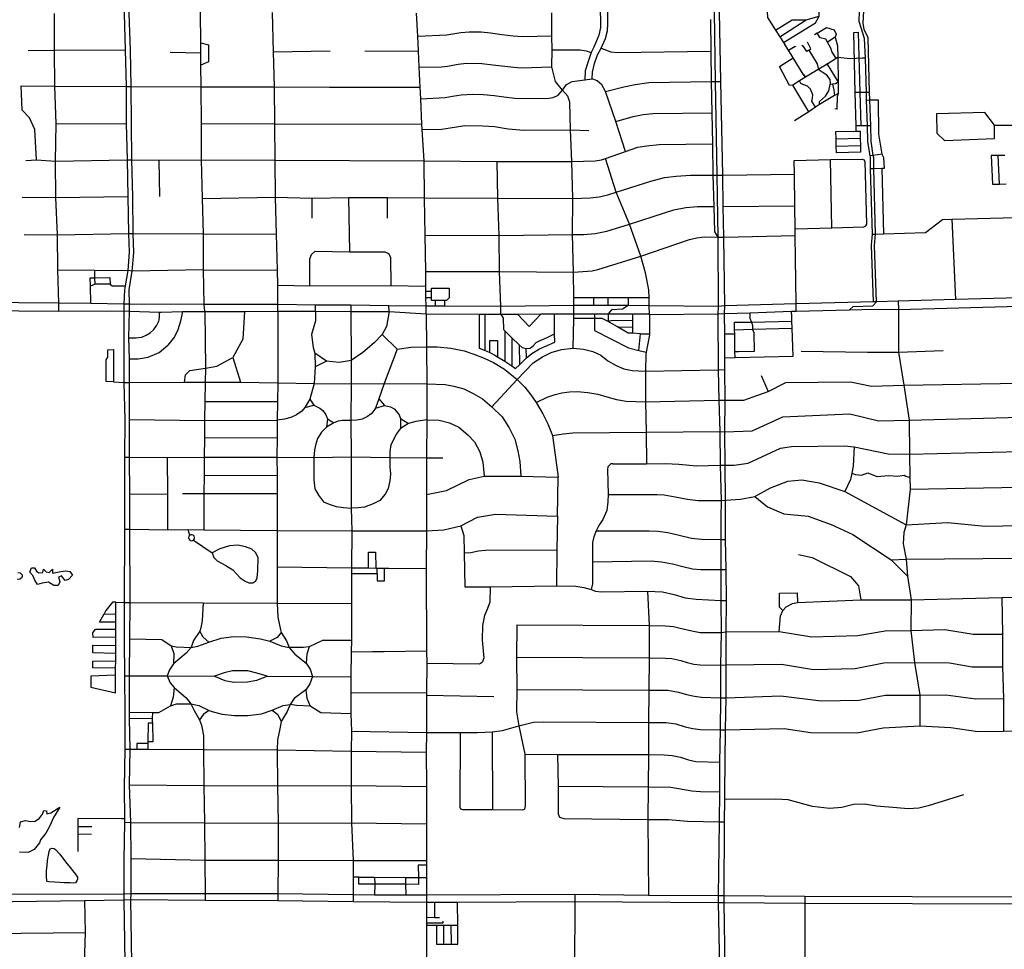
# Model space of a CAD drawing. Header units: millimetres. Extents: x 35 to 72953, y -43 to 70184.
# Tile 81 of 204: x 39225 to 41919, y 28967 to 31512. Entities that reach past the tile are written whole.
import ezdxf

# ---------------------------------------------------------------- set-up
doc = ezdxf.new("R2010")
doc.units = ezdxf.units.MM
for name, color, linetype in [('roads_2', 2, 'Continuous'), ('roads_3', 3, 'Continuous'), ('water', 7, 'Continuous')]:
    doc.layers.add(name, color=color, linetype=linetype)

msp = doc.modelspace()

# ---------------------------------------------------------------- linework, layer by layer
at = {"layer": 'roads_2'}
for points in [[(40337.65, 30707.1), (40337.26, 30728.19), (40336.44, 30751.26), (40336.67, 30768.97), (40336.41, 30783.03), (40336.28, 30823.26), (40334.73, 30922.77), (40332.68, 31024.7), (40331.45, 31125.66), (40326.37, 31211.6), (40325.38, 31226.06), (40322.4, 31295.5), (40321.09, 31327.37), (40318.12, 31382.29), (40316.64, 31426.37), (40314.2, 31467.18), (40311.29, 31530.5)], [(41495.83, 30718.18), (41505.91, 30727.18), (41559.5, 30728.96), (41569.6, 30740.12)], [(40337.65, 30707.1), (40338.2, 30616.68), (40338.74, 30515.16), (40338.68, 30416.69), (40338.43, 30312.67), (40338.54, 30212.46), (40338.47, 30112.85), (40337.26, 30010.16), (40338.25, 29784.33), (40339.09, 29750.99), (40338.05, 29669.5), (40338.05, 29662.96), (40338.09, 29560.99), (40337.72, 29507.32), (40338.02, 29413.45), (40337.92, 29310.92), (40337.85, 29210.36), (40337.85, 29197.34), (40337.82, 29164), (40337.79, 29115.39), (40337.78, 29096.06), (40337.82, 29055.08), (40337.83, 29040.23), (40337.84, 29033.36), (40338.27, 28807.02)]]:
    msp.add_lwpolyline(points, dxfattribs=at)
at = {"layer": 'roads_3'}
for points in [[(39508.81, 32446.47), (39499.27, 32352.49), (39498.97, 32331.7), (39500.23, 32259.89), (39500.55, 32241.93), (39502.86, 32140.24), (39506.31, 31939.88), (39507.91, 31839.51), (39509.21, 31738.54), (39511.35, 31529.39), (39513.76, 31430.05), (39516.76, 31329.76), (39516.54, 31227.71), (39519.24, 31128.49), (39520.94, 31027.88), (39522.84, 30926.47), (39524.75, 30875.78), (39521.4, 30825.25), (39514.01, 30783.49), (39512.18, 30773.14), (39510.4, 30733.45), (39509.93, 30715.31)], [(39525.77, 30714.42), (39525.21, 30733.42), (39524.83, 30773.15), (39532.55, 30823.58), (39537.83, 30875.28), (39536.03, 30926.92), (39535.09, 31027.16), (39531.95, 31128.37), (39530.45, 31329.5), (39528.32, 31428.98), (39525.07, 31529.44), (39522.28, 31738.85), (39521.8, 31839.76), (39520.8, 31938.45), (39518.08, 32140.32), (39517.49, 32241.88), (39517.42, 32331.73), (39517.83, 32352.22), (39508.81, 32446.47)], [(39731.53, 30713.39), (39730.07, 30732.88), (39728.31, 30827.75), (39727.67, 30926.26), (39725.47, 31022.83), (39723.04, 31128.5), (39722.89, 31227.83), (39721.82, 31328.84), (39721.22, 31387.34), (39720.87, 31421.51), (39720.69, 31448.86), (39720.12, 31532.32), (39720.93, 31560.19), (39700.43, 31656.32)], [(39331.96, 30714.63), (39331.94, 30736.61), (39329.44, 30827.31), (39328.55, 30923.09), (39324.42, 31025.31), (39323.53, 31125.1), (39325.07, 31227.33), (39320.94, 31330.33), (39320.86, 31428.52), (39320.78, 31528.91)], [(39931.79, 30713.88), (39931.49, 30732.1), (39931.3, 30785.13), (39930.96, 30826.23), (39927.38, 30925.14), (39925.45, 31026.38), (39924.37, 31128.02), (39923.42, 31227.54), (39921.93, 31328.7), (39919.59, 31424.6), (39917.04, 31531.55)], [(40741.11, 30706.96), (40740.94, 30730.21), (40740.91, 30751.48), (40740.82, 30821.44), (40737.57, 30924.13), (40738.46, 31023.05), (40735.62, 31124.17), (40731.89, 31211.01), (40730.11, 31286.32), (40724.56, 31302.83), (40709.95, 31319.22), (40691.4, 31342.8), (40681.56, 31382.86), (40682.4, 31429.56), (40680.77, 31468.07), (40681.11, 31531.42)], [(40813.79, 31532.76), (40813.91, 31513.39), (40814.44, 31490.81), (40809.41, 31469.42), (40796.29, 31436.97), (40788.72, 31422.12), (40779.66, 31395.21), (40772.1, 31372.31), (40771.05, 31347.47)], [(40791.74, 31349.93), (40792.76, 31368.8), (40797.87, 31392.73), (40805.93, 31415.66), (40816.36, 31434.69), (40827.59, 31460.39), (40833.31, 31481.54), (40834.39, 31501.14), (40834.71, 31513.67), (40834.44, 31532.89)], [(41125.26, 31533.56), (41127.52, 31343.36), (41132.19, 31086.47), (41134.97, 30916.91), (41136.13, 30727.24), (41135.12, 30706.84)], [(41153.87, 30707.49), (41154.36, 30728.79), (41152.05, 30917.11), (41149.86, 31001), (41148.9, 31086.88), (41143.6, 31343.23), (41139.93, 31533.61)], [(41270.13, 31534.07), (41270.98, 31518.26), (41293.04, 31483.87), (41304.69, 31465.69), (41315.1, 31449.45), (41318.66, 31443.91)], [(41293.04, 31483.87), (41338.52, 31511.72), (41376.68, 31512), (41412.75, 31521.99), (41412.29, 31534.46)], [(41315.1, 31449.45), (41402.08, 31503.36), (41412.75, 31521.99)], [(41561.12, 30739.88), (41555.37, 30894.88), (41558.11, 30925.33), (41553.33, 31104.01), (41552.48, 31136.15), (41551.92, 31139.73), (41545.77, 31179.1), (41544.98, 31221.29), (41542.39, 31292.25), (41541.63, 31313.17), (41538.88, 31406.44), (41536.72, 31460.93), (41521.77, 31506.84), (41522.53, 31536.89)], [(41569.6, 30740.12), (41564.12, 30894.26), (41566.62, 30925.52), (41562.33, 31104.27), (41561.6, 31134.4), (41560.63, 31140.74), (41554.73, 31179.41), (41553.45, 31221.23), (41551.28, 31292.39), (41550.64, 31313.26), (41546.1, 31462.11), (41535.96, 31485.03), (41533.25, 31503.06), (41534.89, 31536.91)], [(41114.89, 31512.73), (41115.93, 31426.01), (41117.24, 31343.16), (41119.1, 31257.21), (41120.44, 31172.56), (41121.79, 31086.48), (41124.15, 31000.85), (41126.43, 30931.28), (41134.97, 30916.91)], [(41304.69, 31465.69), (41376.68, 31512)], [(41407.11, 31475.42), (41432.24, 31490.41), (41453.48, 31484.4), (41458.79, 31472.83), (41456.28, 31464.15), (41434.97, 31450.62)], [(40314.2, 31467.18), (40394.26, 31470.55), (40432.05, 31476.95), (40455.01, 31478.9), (40488.2, 31478.58), (40513.22, 31476.52), (40544.5, 31471.51), (40575.52, 31467.85), (40601.2, 31466.51), (40680.77, 31468.07)], [(41456.28, 31464.15), (41462.49, 31441.03), (41463.15, 31408.7), (41464.36, 31340.8), (41464.65, 31310.36), (41454.61, 31304.45), (41413.12, 31280), (41402.24, 31272.62), (41383.83, 31260.11), (41345.06, 31235.67)], [(41458.68, 31405.83), (41446.72, 31424.91), (41444.56, 31434.21), (41434.97, 31450.62), (41430.38, 31458.47), (41415.08, 31462.23), (41407.11, 31475.42), (41399.57, 31470.66)], [(41527.47, 31221.42), (41524.92, 31313.21), (41520.38, 31476.82), (41506.48, 31476.55), (41510.38, 31312.81), (41512.56, 31221.4)], [(39720.69, 31448.86), (39741.68, 31443.59), (39741.95, 31396.54), (39721.22, 31387.34)], [(41368.91, 31362.94), (41374.76, 31354.66), (41368.91, 31362.94), (41341.53, 31407.44), (41328.83, 31428.77), (41318.66, 31443.91)], [(41328.83, 31428.77), (41346.62, 31439.64), (41348.11, 31437.8)], [(41384.1, 31428.62), (41378.55, 31425.46), (41369.87, 31438.79), (41365.17, 31441.37)], [(41384.1, 31428.62), (41389.47, 31432.15), (41380.66, 31450.84)], [(39248.88, 31427.66), (39320.86, 31428.52), (39513.76, 31430.05)], [(39636.96, 31423.12), (39720.87, 31421.51)], [(39919.59, 31424.6), (40074.52, 31426.97)], [(40169.05, 31426.86), (40316.64, 31426.37)], [(40682.4, 31429.56), (40759.07, 31429.99), (40775.42, 31426.96), (40788.72, 31422.12)], [(40816.36, 31434.69), (40842.92, 31424.54), (40861.26, 31422.78), (41115.93, 31426.01)], [(41384.1, 31428.62), (41407.2, 31391.35), (41408.6, 31382.05), (41411.63, 31377.14)], [(40318.12, 31382.29), (40379.07, 31383.19), (40395.4, 31385.3), (40424.72, 31390.86), (40447.72, 31393.36), (40489.4, 31392.31), (40519.94, 31389.02), (40544.12, 31386.05), (40577.57, 31382.27), (40596.84, 31380.59), (40681.56, 31382.86)], [(41463.15, 31408.7), (41458.68, 31405.83), (41436.07, 31391.32), (41434.12, 31390.06), (41411.63, 31377.14), (41409.33, 31375.75), (41393.62, 31366.11), (41374.76, 31354.66), (41358.63, 31344.4), (41340.54, 31332.88), (41331.44, 31332.24), (41304.37, 31383.71), (41341.53, 31407.44)], [(41434.12, 31390.06), (41464.36, 31340.8), (41456.92, 31336.32), (41448.97, 31335.63), (41442.78, 31335.08)], [(41436.07, 31391.32), (41434.99, 31392.85)], [(41538.88, 31406.44), (41530.36, 31406.53), (41496.96, 31405.49), (41463.15, 31408.7)], [(41393.62, 31366.11), (41392.33, 31368.03)], [(41413.12, 31280), (41413.62, 31288.56), (41429.91, 31303.29), (41439.24, 31317.88), (41442.78, 31335.08), (41443.39, 31338.01), (41442.62, 31348.33), (41433.52, 31360.01), (41420.87, 31368.92), (41409.33, 31375.75)], [(39270.96, 31128.28), (39266.85, 31211.98), (39252.26, 31243.36), (39232.04, 31264.26), (39229.55, 31331.07)], [(39229.55, 31331.07), (39320.94, 31330.33), (39516.76, 31329.76)], [(39516.76, 31329.76), (39530.45, 31329.5), (39721.82, 31328.84), (39921.93, 31328.7), (40072.41, 31327.8), (40321.09, 31327.37)], [(40322.4, 31295.5), (40389.32, 31299.28), (40409.61, 31302.66), (40432.86, 31306.49), (40465.21, 31308.75), (40493.85, 31307.55), (40523.36, 31304.78), (40549.42, 31300.88), (40579.47, 31296.96), (40667.7, 31296.33), (40684.37, 31299.02), (40698, 31305.67), (40709.95, 31319.22), (40721.56, 31334.68), (40736.38, 31343.34), (40771.05, 31347.47), (40791.74, 31349.93)], [(40882.36, 31151.41), (40856.36, 31233.43), (40828.14, 31315.45), (40817.99, 31334.23), (40805.19, 31345.15), (40791.74, 31349.93)], [(40828.14, 31315.45), (40878.37, 31328.73), (40908.83, 31334.86), (40946.31, 31339.91), (41117.24, 31343.16), (41127.52, 31343.36), (41143.6, 31343.23)], [(41383.83, 31260.11), (41340.54, 31332.88)], [(41402.24, 31272.62), (41392.39, 31289.29), (41394.28, 31296.97), (41395.53, 31306.14), (41388.82, 31322.37), (41380.85, 31329.9), (41367.45, 31334.79), (41362.27, 31337.55), (41358.63, 31344.4)], [(41448.97, 31335.63), (41452.76, 31319.66), (41454.61, 31304.45)], [(41464.65, 31310.36), (41461.75, 31301.81), (41460.88, 31267.74), (41455.42, 31267.6)], [(41550.64, 31313.26), (41541.63, 31313.17), (41532.37, 31313.23), (41524.92, 31313.21), (41510.38, 31312.81)], [(41542.39, 31292.25), (41551.28, 31292.39), (41573.56, 31292.42)], [(41573.56, 31292.42), (41574.55, 31199.23), (41583.96, 31143.65), (41588.52, 31134.81), (41590.45, 31104.55), (41583.87, 31104.49), (41588.36, 30926)], [(40856.36, 31233.43), (40903.88, 31247.26), (40930.76, 31252.76), (40957.25, 31255.55), (41119.1, 31257.21)], [(41460.88, 31267.74), (41462.79, 31267.86)], [(41891.97, 31223.8), (41866.15, 31258.22), (41733.47, 31254.06), (41734.79, 31201.49)], [(39325.07, 31227.33), (39516.54, 31227.71)], [(39722.89, 31227.83), (39923.42, 31227.54), (40325.38, 31226.06)], [(40326.37, 31211.6), (40379.28, 31212.44), (40403.16, 31216.2), (40442.9, 31222.25), (40492.3, 31222.1), (40524.44, 31219.53), (40561.58, 31212.99), (40604.51, 31209.81), (40731.89, 31211.01), (40782.51, 31209.08)], [(41553.45, 31221.23), (41544.98, 31221.29), (41534.33, 31221.42), (41527.47, 31221.42), (41512.56, 31221.4), (41512.83, 31207.07), (41524.33, 31207.2), (41524.73, 31187.46), (41525.15, 31167.59), (41525.53, 31149.49), (41459.69, 31147.66), (41459.18, 31166.27), (41458.65, 31186.26), (41458.12, 31205.75), (41512.83, 31207.07)], [(41734.79, 31201.49), (41755.03, 31181.9), (41892.26, 31187.07), (41891.97, 31223.8)], [(41891.97, 31223.8), (41943.64, 31223.47)], [(40735.62, 31124.17), (40799.84, 31125.55), (40817.05, 31128.52), (40827.6, 31132.25), (40882.36, 31151.41), (40916.62, 31162.85), (40941.08, 31167.09), (40974.71, 31170.11), (41120.44, 31172.56)], [(41458.65, 31186.26), (41524.73, 31187.46)], [(41459.18, 31166.27), (41525.15, 31167.59)], [(41583.96, 31143.65), (41560.63, 31140.74), (41551.92, 31139.73)], [(41920.79, 31140.68), (41902.48, 31140.43), (41882.95, 31140.17)], [(41882.95, 31140.17), (41886.83, 31061.87)], [(41905.75, 31062.16), (41902.48, 31140.43)], [(39241.85, 31126.64), (39270.96, 31128.28), (39323.53, 31125.1), (39519.24, 31128.49)], [(39519.24, 31128.49), (39531.95, 31128.37), (39606.74, 31127.68), (39723.04, 31128.5), (39924.37, 31128.02), (40331.45, 31125.66), (40531.98, 31124.4), (40735.62, 31124.17)], [(39608.43, 31028.28), (39606.74, 31127.68)], [(40541.93, 30706.08), (40541.44, 30727.46), (40538.09, 30822.76), (40536.63, 30921.61), (40533.5, 31023.22), (40531.98, 31124.4)], [(40948.58, 30705.53), (40947.74, 30729.27), (40947.22, 30751.95), (40946.74, 30772.7), (40937.32, 30819.28), (40924.34, 30864.59), (40893.66, 30952.74), (40857.52, 31040.45), (40827.6, 31132.25)], [(41344.07, 31126.96), (41443.63, 31129.14), (41531.12, 31130.08), (41535.9, 31128.47)], [(41349.67, 30714.74), (41349.4, 30734.42), (41346.86, 30921.76), (41346.61, 30939.86), (41345.77, 31002.3), (41344.58, 31089.13), (41344.07, 31126.96)], [(41447.41, 30942.78), (41443.63, 31129.14)], [(41540.14, 30948.08), (41542.66, 30952.57), (41537.9, 31124.46), (41535.9, 31128.47)], [(39725.47, 31022.83), (39925.45, 31026.38), (40024.48, 31023.94), (40125.76, 31025.63), (40231.48, 31025.12), (40332.68, 31024.7), (40533.5, 31023.22), (40738.46, 31023.05), (40785.82, 31024.55), (40810.81, 31027.13), (40834.74, 31032.52), (40857.52, 31040.45), (40951.69, 31070.36), (40988.98, 31080.05), (41021.22, 31084.2), (41060.74, 31086.53), (41121.79, 31086.48), (41132.19, 31086.47), (41148.9, 31086.88), (41344.58, 31089.13)], [(41583.87, 31104.49), (41562.33, 31104.27), (41553.33, 31104.01)], [(41886.83, 31061.87), (41905.75, 31062.16), (41923.68, 31062.45)], [(39232.23, 31026.03), (39324.42, 31025.31), (39520.94, 31027.88)], [(40024.48, 31023.94), (40024.53, 30968.52)], [(40128.9, 30876.82), (40125.76, 31025.63)], [(40231.64, 30969.28), (40231.48, 31025.12)], [(40737.57, 30924.13), (40768.41, 30924.19), (40799.29, 30926.52), (40831.57, 30933.07), (40893.66, 30952.74), (40989.41, 30983.89), (41014.73, 30991.49), (41048.12, 30998.13), (41079.86, 31000.61), (41124.15, 31000.85)], [(41149.86, 31001), (41345.77, 31002.3)], [(41558.11, 30925.33), (41566.62, 30925.52), (41588.36, 30926), (41702.99, 30929.76), (41749.63, 30964.96), (41775.9, 30965.92), (41951.67, 30970.4), (42150.95, 30971.38)], [(41775.9, 30965.92), (41785.23, 30746.29)], [(39237.17, 30924.62), (39328.55, 30923.09), (39522.84, 30926.47)], [(39522.84, 30926.47), (39536.03, 30926.92), (39727.67, 30926.26), (39927.38, 30925.14)], [(41346.61, 30939.86), (41447.41, 30942.78), (41534.86, 30944.77), (41540.14, 30948.08)], [(40334.73, 30922.77), (40536.63, 30921.61), (40737.57, 30924.13)], [(40740.82, 30821.44), (40791.75, 30825.08), (40806.57, 30827.99), (40924.34, 30864.59), (41057.72, 30910.55), (41077.87, 30914.87), (41098.9, 30917.56), (41134.97, 30916.91), (41152.05, 30917.11), (41346.86, 30921.76)], [(40018.65, 30783.55), (40018.85, 30857.35), (40023.62, 30869.4), (40034.02, 30878.1), (40128.9, 30876.82), (40224.58, 30876.64), (40233.86, 30872.16), (40239.53, 30862.03), (40240.97, 30784.82)], [(39329.44, 30827.31), (39430.98, 30826.21), (39521.4, 30825.25)], [(39431.64, 30788.19), (39431.25, 30805.89), (39430.98, 30826.21)], [(39728.31, 30827.75), (39532.55, 30823.58), (39521.4, 30825.25)], [(39728.31, 30827.75), (39930.96, 30826.23)], [(40336.28, 30823.26), (40538.09, 30822.76), (40740.82, 30821.44)], [(39419.42, 30735.06), (39418.54, 30782.52), (39418.1, 30805.66), (39431.25, 30805.89), (39471.94, 30806.58), (39472.46, 30788.23), (39431.64, 30788.19), (39418.54, 30782.52)], [(39472.46, 30788.23), (39478.02, 30783.45), (39514.01, 30783.49)], [(39931.3, 30785.13), (40018.65, 30783.55), (40240.97, 30784.82), (40336.41, 30783.03)], [(40336.67, 30768.97), (40352.04, 30769.47)], [(40352, 30776.94), (40399.95, 30777.44), (40400.55, 30750.7), (40393.35, 30743.41), (40387.99, 30743.45), (40362.47, 30743.65), (40352.16, 30743.74), (40352.12, 30751.74), (40352.04, 30769.47), (40352, 30776.94)], [(40034.87, 30731.16), (39931.49, 30732.1), (39730.07, 30732.88), (39525.21, 30733.42), (39510.4, 30733.45), (39419.42, 30735.06), (39331.94, 30736.61), (39112.49, 30737.95), (38911.63, 30737.55), (38721.93, 30736.6), (38548.26, 30734.46), (38501.78, 30734.35), (38309.74, 30734.83), (38060.06, 30732.8), (37918.03, 30730.67)], [(41958.61, 30751.15), (41785.23, 30746.29), (41628.98, 30741.82), (41569.6, 30740.12), (41561.12, 30739.88), (41349.4, 30734.42), (41154.36, 30728.79), (41136.13, 30727.24), (40947.74, 30729.27), (40890.13, 30729.41), (40835.49, 30729.7), (40795.8, 30729.92), (40740.94, 30730.21), (40541.44, 30727.46), (40388, 30728.19), (40362.49, 30728.31), (40337.26, 30728.19), (40235.46, 30729.23)], [(40336.44, 30751.26), (40352.12, 30751.74)], [(40362.49, 30728.31), (40362.47, 30743.65)], [(40388, 30728.19), (40387.99, 30743.45)], [(40740.91, 30751.48), (40796.32, 30751.6), (40835.37, 30751.7), (40889.97, 30751.82), (40947.22, 30751.95)], [(40795.8, 30729.92), (40796.32, 30751.6)], [(40835.49, 30729.7), (40835.37, 30751.7)], [(40889.97, 30751.82), (40890.13, 30729.41)], [(41628.98, 30741.82), (41629.75, 30718.99), (41629.49, 30601.72), (41644.15, 30511.59), (41658.56, 30416.04), (41659.61, 30322.51), (41660.87, 30258.91), (41661.5, 30227.05), (41650.78, 30129.49), (41644.14, 30108.58), (41642.75, 30077.15), (41650.51, 30035.02), (41654.16, 29988.63), (41663.93, 29924.23), (41663.2, 29840.31), (41673.05, 29752.93), (41688.08, 29663.25), (41688.16, 29578.73)], [(37918.14, 30715.24), (38059.56, 30716.7), (38311.33, 30717.19), (38501.42, 30718.11), (38722.04, 30718.83), (38910.87, 30717.86), (39112.5, 30716.37), (39331.96, 30714.63), (39509.93, 30715.31), (39525.77, 30714.42), (39607.92, 30711.83), (39612.33, 30711.69), (39670.54, 30713.34), (39731.53, 30713.39), (39840.39, 30713.8), (39931.79, 30713.88), (40034.49, 30714.21)], [(39509.93, 30715.31), (39510.47, 30519.31), (39513.09, 30416.87), (39512.3, 30314.43), (39512.03, 30212.2), (39512.34, 30117.89), (39511.43, 29917.06), (39511.18, 29813.77), (39511.94, 29715.63), (39512.89, 29613.83), (39513.29, 29515.05), (39511.51, 29410.03), (39511.88, 29324.48), (39511.91, 29315.3), (39510.46, 29212.3), (39510.23, 29118.78), (39510.17, 29103.16), (39513.1, 28932.16)], [(39532.08, 28929.19), (39529.74, 29104.12), (39530.36, 29119.44), (39529.83, 29215.56), (39529.3, 29314.96), (39525.77, 29417.58), (39527.63, 29515.23), (39525.97, 29598.29), (39525.61, 29616.55), (39525.89, 29715.75), (39526.66, 29817.36), (39527.31, 29916.78), (39526.69, 30117.25), (39526.66, 30213.57), (39526.11, 30314.25), (39525.24, 30417.95), (39525.55, 30519.06), (39525.51, 30584.14), (39523.43, 30640.9), (39525.77, 30714.42)], [(39523.43, 30640.9), (39543.72, 30641.3), (39550.28, 30642.19), (39559.39, 30643.57), (39571.07, 30648.88), (39582.38, 30655.42), (39592.29, 30664.49), (39600.63, 30676.32), (39605.92, 30687.38), (39606.58, 30690.84), (39608.12, 30698.95), (39607.92, 30711.83)], [(39670.54, 30713.34), (39665.2, 30687.18), (39658.33, 30663.2), (39648.43, 30643.59), (39630.2, 30620.94)], [(39731.53, 30713.39), (39733.49, 30558.39), (39732.71, 30520.28), (39731.68, 30467.32), (39730.66, 30414.78), (39730.63, 30368.22), (39729.94, 30314.62), (39729.88, 30264.85), (39728.89, 30215.29), (39729.19, 30115.54)], [(39840.39, 30713.8), (39835.71, 30638.09), (39808.44, 30587.66)], [(39931.79, 30713.88), (39931.29, 30517.81), (39930.28, 30467.25), (39929.42, 30416.32), (39929.85, 30367.88), (39929.15, 30314.72), (39930.02, 30265.02), (39929.93, 30215.42), (39929.69, 30113.48), (39930.06, 30014.36), (39929.89, 29915.39), (39931.23, 29876.52), (39938.76, 29842.33), (39940.52, 29834.59), (39955.48, 29812.14), (39962.94, 29794.03)], [(40034.49, 30714.21), (40034.4, 30687.92), (40023.21, 30650.73), (40027.96, 30614.95), (40032.99, 30599.35), (40033.68, 30561.73), (40030.63, 30516.46), (40019.46, 30473.47)], [(40235.78, 30713.18), (40229.04, 30672.05), (40216.56, 30650.02), (40195.17, 30627.35), (40164.4, 30600.81), (40132.08, 30579.36), (40099.27, 30573.89), (40064.8, 30577.51), (40033.68, 30561.73)], [(40034.49, 30714.21), (40034.87, 30731.16)], [(40034.49, 30714.21), (40131.55, 30713.75), (40235.78, 30713.18)], [(40235.46, 30729.23), (40130.9, 30730.3), (40034.87, 30731.16)], [(40130.9, 30730.3), (40131.55, 30713.75), (40132.08, 30579.36), (40132.33, 30514.96), (40131.59, 30415.42), (40132.02, 30315.48), (40131.88, 30175.17), (40133.91, 30112.65), (40133.08, 30011.59), (40133.05, 29996.54), (40132.92, 29914.05), (40133.1, 29841.8), (40133.17, 29813.81), (40132, 29782.08), (40130.8, 29713.06), (40131.34, 29670.82), (40131.29, 29611.95), (40132.62, 29564.13), (40132.44, 29509.93), (40132.22, 29415.53), (40133.07, 29313.48), (40137.42, 29210.76), (40137.61, 29164.58), (40137.81, 29116.12), (40137.88, 29098.07)], [(40235.78, 30713.18), (40235.46, 30729.23)], [(40235.78, 30713.18), (40337.65, 30707.1), (40482.42, 30706.38), (40498.47, 30706.29), (40541.93, 30706.08), (40586.8, 30706.28), (40652.14, 30706.56), (40688.03, 30706.72), (40741.11, 30706.96), (40797.96, 30706.88), (40835.38, 30707.09), (40902.87, 30706.72), (40945.47, 30706.67), (40948.58, 30705.53), (41135.12, 30706.84)], [(40890.13, 30729.41), (40874.7, 30719.49), (40844.45, 30718.18), (40835.38, 30707.09)], [(41135.12, 30706.84), (41153.87, 30707.49), (41222.99, 30710.06), (41336.98, 30714.27), (41349.67, 30714.74), (41495.83, 30718.18), (41563.38, 30719.78), (41629.75, 30718.99), (41959.33, 30728.44)], [(41182.43, 30587.27), (41341.52, 30591.32), (41338.64, 30667.78), (41337.94, 30686.77), (41337.5, 30698.42), (41336.98, 30714.27)], [(41222.99, 30710.06), (41223.26, 30695.59), (41226.94, 30684.43), (41229.98, 30675.21), (41230.37, 30664.4)], [(40482.42, 30706.38), (40482, 30613.3), (40498.46, 30606.76), (40498.47, 30706.29)], [(40541.93, 30706.08), (40547.81, 30695.13), (40548.88, 30663.81), (40552.1, 30660.66), (40571.85, 30641.33), (40591.85, 30621.75), (40599.65, 30615.17), (40611.15, 30612.53), (40621.89, 30613.43), (40630.36, 30618.97), (40638.18, 30628.41), (40648.92, 30634.33), (40668.38, 30642.4), (40688.83, 30651.98), (40688.03, 30706.72)], [(40586.8, 30706.28), (40619.1, 30672.06), (40652.14, 30706.56)], [(40739.83, 30613.2), (40740.94, 30694.59), (40741.11, 30706.96)], [(40903.11, 30653.97), (40889.57, 30654.41), (40861.08, 30671.01), (40835.06, 30685.62), (40818.59, 30694.66), (40797.9, 30694.64), (40740.94, 30694.59)], [(40797.96, 30706.88), (40797.9, 30694.64), (40797.73, 30661.55), (40891.24, 30614.01), (40919.13, 30606.8), (40939.28, 30601.94)], [(40835.38, 30707.09), (40835.06, 30685.62), (40843.06, 30688.84), (40902.95, 30689.34)], [(40923.45, 30652.27), (40903.11, 30653.97), (40903.02, 30670.94), (40902.95, 30689.34), (40902.87, 30706.72)], [(40948.58, 30705.53), (40948.12, 30652.39), (40948.1, 30649.94), (40939.28, 30601.94), (40938.05, 30595.27), (40937.75, 30550.33), (40937.16, 30465.94), (40939.19, 30382.65), (40940.18, 30296.61)], [(41135.12, 30706.84), (41136.13, 30553.98), (41137.82, 30470.45), (41140.58, 30384.5), (41141.88, 30292.61), (41144.26, 30195.99), (41143.86, 30148.14)], [(41156.29, 30147.91), (41156.51, 30197.02), (41155.12, 30293.08), (41154.17, 30384.37), (41155.14, 30470.52), (41154.53, 30554.32), (41154.39, 30587.1), (41154.11, 30652.12), (41153.87, 30707.49)], [(41182.16, 30603.6), (41181.34, 30652.65), (41181.17, 30663.08), (41180.81, 30683.97), (41226.94, 30684.43), (41337.94, 30686.77)], [(40552.1, 30660.66), (40552.42, 30577.4)], [(40861.08, 30671.01), (40903.02, 30670.94)], [(41181.17, 30663.08), (41230.51, 30664.73), (41338.64, 30667.78)], [(41182.16, 30603.6), (41191.55, 30603.86), (41235.73, 30605.17), (41234.3, 30654.93), (41230.51, 30664.73), (41230.37, 30664.4)], [(40216.56, 30650.02), (40257.83, 30609.99)], [(40498.46, 30606.76), (40502.86, 30605.02), (40511.4, 30600.76), (40524.99, 30593.97), (40532.9, 30589.19), (40552.42, 30577.4), (40571.87, 30564.22), (40581.89, 30557.43), (40592.32, 30567.67), (40607.77, 30582.86), (40611.79, 30586.1), (40626.2, 30598.47), (40647.18, 30611.44), (40689.62, 30629.47), (40688.83, 30651.98)], [(40511.4, 30600.76), (40511.05, 30633.96), (40532.03, 30633.84), (40532.9, 30589.19)], [(40571.85, 30641.33), (40571.87, 30564.22)], [(40919.13, 30606.8), (40923.45, 30652.27), (40948.12, 30652.39)], [(41154.11, 30652.12), (41170.06, 30652.26), (41181.34, 30652.65)], [(39481.69, 30521.03), (39461.51, 30521.45), (39461.9, 30581.35), (39466.72, 30588.58), (39466.7, 30608.72), (39481.63, 30609.25), (39481.69, 30521.03)], [(39525.51, 30584.14), (39549.08, 30584.26), (39576.9, 30588.36), (39607.08, 30601.47), (39630.2, 30620.94)], [(40257.83, 30609.99), (40222.33, 30516.06), (40207.73, 30474.62), (40198.69, 30448.99), (40192.74, 30439.49), (40186.72, 30433.33), (40176.99, 30426.18), (40162.45, 30418.84), (40147.5, 30415.96), (40131.59, 30415.42), (40107.54, 30414.91), (40096.79, 30412.82), (40085.05, 30408.17), (40064.21, 30396.32)], [(40257.83, 30609.99), (40295.06, 30615.94), (40338.2, 30616.68)], [(40338.2, 30616.68), (40367.64, 30616.36), (40404.77, 30613.34), (40441.38, 30606.11), (40467.84, 30596.67), (40496.04, 30586.01), (40521.36, 30573.63), (40551.45, 30555.62), (40585.87, 30527.17), (40607.66, 30506.37), (40623.83, 30485.72), (40638.68, 30464.6), (40656.86, 30432.9), (40669.96, 30405.91), (40683.25, 30373.55), (40698.11, 30259.52)], [(40517.09, 30452.69), (40585.87, 30527.17), (40630.34, 30572.68), (40655.23, 30589.15), (40679.23, 30601.1), (40707.92, 30609.49), (40739.83, 30613.2), (40767.53, 30609.9), (40792.84, 30603.47)], [(40591.85, 30621.75), (40592.32, 30567.67)], [(40611.79, 30586.1), (40611.15, 30612.53)], [(40792.84, 30603.47), (40815.43, 30593.41), (40834.76, 30578.45), (40856.82, 30565.43), (40878.5, 30556.64), (40901.07, 30552.17), (40937.75, 30550.33), (41136.13, 30553.98), (41154.53, 30554.32)], [(41154.39, 30587.1), (41171.46, 30586.99), (41182.43, 30587.27), (41182.16, 30603.6)], [(41363.41, 30604.67), (41544.57, 30601.64), (41629.49, 30601.72), (41752.02, 30606.24)], [(39676.08, 30520.24), (39678.51, 30540.44), (39690.71, 30551.95), (39733.49, 30558.39), (39764.18, 30564.01), (39808.44, 30587.66)], [(39808.44, 30587.66), (39829.43, 30519.96)], [(40064.8, 30577.51), (40032.99, 30599.35)], [(39481.69, 30521.03), (39510.47, 30519.31)], [(40638.68, 30464.6), (40668.09, 30478.59), (40690, 30486.48), (40708.86, 30490.9), (40729.6, 30493.19), (40750.82, 30494.17), (40779.64, 30492.09), (40806.82, 30487.51), (40831.83, 30479.49), (40858.21, 30472.25), (40884.55, 30467.87), (40937.16, 30465.94), (41137.82, 30470.45), (41155.14, 30470.52), (41206.4, 30471.11), (41272.69, 30494.52), (41321.19, 30518.71), (41498.32, 30520.5), (41555.75, 30509.3), (41644.15, 30511.59), (41960.37, 30516.76)], [(41254.05, 30537.97), (41272.69, 30494.52)], [(39510.47, 30519.31), (39525.55, 30519.06), (39676.08, 30520.24), (39732.71, 30520.28), (39829.43, 30519.96), (39931.29, 30517.81), (40030.63, 30516.46), (40132.33, 30514.96), (40222.33, 30516.06), (40338.74, 30515.16)], [(40338.74, 30515.16), (40388.86, 30513.75), (40413.38, 30509.15), (40440.36, 30501.94), (40465.56, 30489.01), (40491, 30474.31), (40517.09, 30452.69), (40544.9, 30425.17), (40564.82, 30395.16), (40579.74, 30364.14), (40588.47, 30332.05), (40593.71, 30303.19), (40595.88, 30262.75)], [(39731.68, 30467.32), (39930.28, 30467.25)], [(40019.46, 30473.47), (40005.33, 30450.54), (39996.74, 30440.49), (39982.3, 30430.07), (39967.17, 30422.81), (39949.79, 30418.73), (39929.42, 30416.32)], [(40019.46, 30473.47), (40029.75, 30456.8)], [(40207.73, 30474.62), (40222.89, 30456.07), (40239.73, 30452.37), (40249.81, 30446.87), (40255.99, 30439.68), (40263.25, 30430.19), (40267.52, 30420.08), (40288.62, 30406.61)], [(40005.33, 30450.54), (40029.75, 30456.8), (40046.4, 30448.67), (40054.95, 30442.71), (40062.67, 30430.34), (40067.09, 30419.36), (40085.05, 30408.17)], [(40198.69, 30448.99), (40222.89, 30456.07)], [(39525.24, 30417.95), (39730.66, 30414.78), (39929.42, 30416.32)], [(40067.09, 30419.36), (40064.21, 30396.32)], [(40267.52, 30420.08), (40267.46, 30393.07)], [(40338.68, 30416.69), (40308.71, 30412.56), (40288.62, 30406.61), (40267.46, 30393.07)], [(40338.68, 30416.69), (40372.41, 30415.72), (40401.16, 30408.67), (40426.84, 30396.65), (40451.7, 30376.06), (40469.62, 30356.68), (40484.15, 30329.61), (40492.07, 30300.68), (40496.33, 30262.18)], [(40683.25, 30373.55), (40712.44, 30378.87), (40739, 30380.94), (40939.19, 30382.65), (41140.58, 30384.5), (41154.17, 30384.37), (41229.12, 30386.62), (41313.19, 30425.34), (41495.97, 30433.58), (41575.26, 30414.34), (41658.56, 30416.04), (41963.46, 30424.42)], [(40064.21, 30396.32), (40050.69, 30383.11), (40040.43, 30366.16), (40034.33, 30347.61), (40031.42, 30333.65), (40029.99, 30313.65), (40029.84, 30268.35), (40029.82, 30252.48), (40032.52, 30228.04), (40042.5, 30210.76), (40056.63, 30192.65), (40072.21, 30185.61), (40090.8, 30179.77), (40110.68, 30176.52), (40131.88, 30175.17)], [(40267.46, 30393.07), (40262.51, 30388.07), (40255.85, 30378.13), (40240.21, 30348.37), (40237.53, 30329.98), (40237.51, 30313.79), (40237.7, 30288.37), (40239.5, 30268.76), (40237.73, 30250.11), (40232.98, 30229.02), (40224.99, 30213.62), (40210.13, 30195.74), (40192.62, 30186.62), (40168.87, 30177.91), (40151.46, 30175.66), (40131.88, 30175.17)], [(39730.63, 30368.22), (39929.85, 30367.88)], [(41141.88, 30292.61), (41155.12, 30293.08), (41180, 30292.4), (41218.51, 30298.26), (41306.68, 30338.85), (41336.6, 30343.54), (41481.92, 30346.09), (41507.91, 30342.51), (41601.7, 30323.6), (41659.61, 30322.51), (41961.95, 30330.24)], [(41507.91, 30342.51), (41505.61, 30290.43), (41501.58, 30270.96), (41497.94, 30253.42), (41482.77, 30220.94)], [(39512.3, 30314.43), (39526.11, 30314.25), (39630.02, 30313.98), (39729.94, 30314.62), (39929.15, 30314.72), (40029.99, 30313.65), (40132.02, 30315.48), (40237.51, 30313.79), (40338.43, 30312.67)], [(39630.63, 30116.08), (39630.18, 30214.08), (39630.02, 30313.98)], [(40338.43, 30312.67), (40383.22, 30313.25)], [(40847.56, 30296.25), (40842.97, 30296.06), (40838.42, 30293.04), (40834.38, 30288), (40833.55, 30280.76), (40835.48, 30212.41), (40834.56, 30192.12), (40831.31, 30168.37), (40820.83, 30143.67), (40809.4, 30127.16)], [(40847.56, 30296.25), (40940.18, 30296.61), (40992.36, 30297.7), (41028.37, 30295.45), (41078.23, 30291.31), (41141.88, 30292.61)], [(39729.88, 30264.85), (39930.02, 30265.02)], [(40338.54, 30212.46), (40393.15, 30223.35), (40454.66, 30253.46), (40496.33, 30262.18), (40595.88, 30262.75), (40698.11, 30259.52)], [(40696.6, 30153.26), (40698.11, 30259.52)], [(41144.26, 30195.99), (41156.51, 30197.02), (41197.68, 30199.28), (41236.12, 30207.3), (41279.04, 30230.38), (41326.32, 30249.07), (41364.79, 30252.38), (41412.87, 30244.34), (41482.77, 30220.94), (41650.78, 30129.49), (41764.95, 30135.7), (41866.37, 30125.3), (41963.62, 30127.57)], [(41501.58, 30270.96), (41511.46, 30267.62), (41528.17, 30265.8), (41545.69, 30271.9), (41570.39, 30261.82), (41603.49, 30264.62), (41627.5, 30262.63), (41645.2, 30264.91), (41649.58, 30262.39), (41660.87, 30258.91)], [(41661.5, 30227.05), (41962.06, 30232.84)], [(39526.66, 30213.57), (39630.18, 30214.08)], [(39670.35, 30214.9), (39728.89, 30215.29), (39929.93, 30215.42)], [(40835.48, 30212.41), (40845.58, 30212.43), (40969.61, 30212.66), (40988.15, 30211.44), (41018.24, 30205.91), (41051.94, 30199.27), (41081.42, 30196.41), (41144.26, 30195.99)], [(41236.12, 30207.3), (41270.9, 30178.25), (41315.45, 30159.53), (41381.99, 30153.27), (41444.87, 30130.75), (41504.4, 30102.76), (41609.62, 30033.65), (41650.51, 30035.02)], [(39512.34, 30117.89), (39526.69, 30117.25), (39630.63, 30116.08), (39685.46, 30116.26), (39729.19, 30115.54), (39929.69, 30113.48), (40133.91, 30112.65), (40338.47, 30112.85), (40385.84, 30116.07), (40432.29, 30126.36), (40477.46, 30150.25), (40526.91, 30158.39), (40696.6, 30153.26)], [(40696.6, 30153.26), (40694.44, 30061.32), (40693.95, 29962.37)], [(41143.86, 30148.14), (41143.71, 30131.79)], [(41156.21, 30130.04), (41156.29, 30147.91)], [(40432.29, 30126.36), (40439.94, 30100.54), (40441.52, 30052.78), (40442.82, 29959.83)], [(40809.4, 30127.16), (40802.44, 30113.15), (40796.26, 30096.69), (40792.31, 30080.79), (40792.03, 30027.76), (40792.2, 29967.53), (40788.43, 29952.48)], [(41143.71, 30131.79), (41143.36, 30089.69), (41143.87, 30006.89), (41143.63, 29922.33), (41144.24, 29834.91), (41142.79, 29744.81), (41142.64, 29655.96), (41141.75, 29568.18), (41139.48, 29480.08), (41139.75, 29398.2), (41138.5, 29316.52), (41136.19, 29113.82), (41136.53, 29096), (41139.71, 28915.01), (41139.57, 28855.06), (41139.86, 28826.23), (41140.52, 28772.15)], [(41155.12, 28917.06), (41152.71, 29096), (41152.4, 29113.54), (41153.49, 29316.36), (41153.98, 29377.38), (41154.52, 29397.81), (41156.05, 29567.78), (41158.07, 29655.62), (41157.7, 29745.91), (41157.68, 29836.09), (41159.39, 29922.27), (41157.93, 30007.11), (41156.03, 30089.24), (41156.21, 30130.04)], [(39685.46, 30116.26), (39688.14, 30107.54), (39689.01, 30104.72), (39691.2, 30101.1)], [(39691.2, 30101.1), (39688.96, 30099.14), (39688.04, 30097.68), (39687.19, 30093.78), (39687.94, 30090.63), (39690.54, 30087.44), (39692.59, 30086.35), (39695.47, 30085.85), (39697.63, 30086.14), (39700.19, 30087.35), (39700.71, 30087.74), (39702.56, 30089.91), (39703.28, 30091.53), (39703.65, 30094.79), (39702.47, 30098.33), (39700.28, 30100.7), (39697.19, 30102.07), (39693.86, 30102.11), (39691.2, 30101.1)], [(40802.44, 30113.15), (40947.72, 30112.61), (40972.31, 30111.81), (40998.92, 30108.2), (41029.44, 30101.12), (41063.24, 30092.45), (41090.56, 30089.82), (41143.36, 30089.69), (41156.03, 30089.24)], [(39700.71, 30087.74), (39751.95, 30052.38)], [(39773.2, 30063.59), (39751.95, 30052.38), (39756.46, 30040.4), (39765.9, 30030.69), (39789.43, 30018.47), (39808.32, 30006.34), (39828.12, 29984.23), (39842.42, 29975.02), (39852.19, 29970.82), (39863.34, 29970.21), (39871.46, 29976.07), (39875.17, 29984.37), (39877.01, 30003.85), (39877.37, 30039.7), (39870.38, 30053.6), (39859.99, 30062.69), (39842.64, 30069.58), (39822.08, 30073.4), (39799.53, 30071.76), (39773.2, 30063.59)], [(40179.48, 30011.27), (40179.18, 30054.55), (40198.64, 30054.45), (40199.68, 30011.12)], [(40441.52, 30052.78), (40459.45, 30053.48), (40480.33, 30058.3), (40499.91, 30060.36), (40694.44, 30061.32)], [(41356.03, 30047.92), (41393.6, 30040.19), (41497.99, 29987.52), (41519.65, 29962.64), (41526.28, 29923.84)], [(41650.51, 30035.02), (41964.69, 30038.05)], [(39930.06, 30014.36), (40133.08, 30011.59), (40179.48, 30011.27), (40199.68, 30011.12), (40203.05, 30011.1), (40223.46, 30010.95), (40235.57, 30010.88), (40337.26, 30010.16)], [(40133.05, 29996.54), (40203.13, 29996.6), (40203.29, 29975.82), (40223.22, 29975.99), (40223.46, 30010.95)], [(40203.13, 29996.6), (40203.05, 30011.1)], [(40792.03, 30027.76), (40953.09, 30030.67), (40981.05, 30027.86), (41011.05, 30022.44), (41039.14, 30014.96), (41065.82, 30009.32), (41088.89, 30007.49), (41143.87, 30006.89), (41157.93, 30007.11)], [(41609.62, 30033.65), (41654.16, 29988.63)], [(40442.82, 29959.83), (40512.17, 29960.07), (40693.95, 29962.37), (40747, 29961.88), (40768.21, 29958.19), (40788.43, 29952.48), (40800.75, 29947.64), (40816.09, 29945.62), (40942.45, 29947.4), (40983.76, 29946.16), (41015.74, 29939.05), (41046.28, 29930.02), (41075.71, 29925.87), (41143.63, 29922.33), (41159.39, 29922.27)], [(40512.17, 29960.07), (40511.22, 29917.8), (40505.3, 29900.72), (40496.96, 29881.57), (40491.64, 29854.05), (40490.1, 29813.86), (40494.81, 29765.28), (40491.25, 29754.75)], [(40942.45, 29947.4), (40947.34, 29853.69), (40947.61, 29765.47), (40946.75, 29677.14), (40945.85, 29588.29), (40945.26, 29500.52), (40945.02, 29411.81), (40943.55, 29323.14), (40945.93, 29114.29)], [(41302.93, 29837.07), (41306.29, 29880.29), (41312.84, 29895.24), (41322.61, 29904.84), (41339.47, 29914.27), (41352.92, 29916.95), (41526.28, 29923.84), (41663.93, 29924.23), (41912.3, 29930.47), (41964.81, 29931.77)], [(41312.84, 29895.24), (41304.29, 29904.12), (41304.13, 29942.23), (41352.04, 29942.82), (41352.92, 29916.95)], [(41912.3, 29930.47), (41913.69, 29830.24), (41914.5, 29740.62), (41916.54, 29654.1), (41917.24, 29564.41)], [(39488.6, 29918.08), (39478.94, 29918.07), (39460.96, 29894.81), (39456.58, 29885.52)], [(39487.49, 29669.16), (39487.71, 29717.71), (39487.79, 29737.33), (39487.89, 29757.44), (39487.98, 29777.61), (39488.07, 29799.29), (39488.17, 29821.51), (39488.27, 29843.71), (39488.36, 29863.34), (39488.45, 29885.02), (39488.6, 29918.08)], [(39488.6, 29918.08), (39511.43, 29917.06)], [(39511.43, 29917.06), (39527.31, 29916.78), (39727.38, 29916.31), (39929.89, 29915.39), (40132.92, 29914.05)], [(39727.38, 29916.31), (39724.49, 29867.7), (39720.72, 29847.34), (39717.89, 29838.26), (39701.12, 29812.62), (39694.32, 29793.38), (39681.1, 29777.67), (39645.72, 29749.25), (39635.15, 29732.71), (39628.92, 29716.04)], [(39488.36, 29863.34), (39443.87, 29862.78), (39456.58, 29885.52), (39488.45, 29885.02)], [(40585.13, 29855.5), (40584.77, 29767.38), (40585.19, 29678.65), (40584.84, 29617.27), (40591.27, 29579.17), (40607.07, 29501.36), (40608.33, 29360.11), (40606.41, 29351.47)], [(40585.13, 29855.5), (40947.34, 29853.69), (40992.5, 29853.14), (41013.68, 29851.33), (41032.29, 29846.51), (41063.97, 29839.11), (41086.59, 29834.59), (41144.24, 29834.91), (41157.68, 29836.09), (41302.93, 29837.07), (41392.34, 29823.03), (41518.13, 29826.23), (41592.89, 29839.67), (41663.2, 29840.31), (41756.04, 29842.98), (41833.67, 29829.85), (41913.69, 29830.24)], [(39488.17, 29821.51), (39425.9, 29820.93), (39425.45, 29833.85), (39432.91, 29843.66), (39488.27, 29843.71)], [(39694.32, 29793.38), (39712.69, 29797.03), (39742.55, 29808.62), (39776.12, 29818.84), (39810.91, 29823.88), (39846.14, 29822.54), (39884.19, 29816.96), (39909.49, 29810.78), (39940.89, 29798.02), (39962.94, 29794.03)], [(39742.55, 29808.62), (39727.62, 29821.85), (39717.89, 29838.26)], [(39940.52, 29834.59), (39929.4, 29820.68), (39909.49, 29810.78)], [(39487.79, 29737.33), (39425.53, 29738.31), (39425.52, 29755.87), (39487.89, 29757.44), (39487.98, 29777.61), (39425.5, 29778.59), (39425.05, 29799.76), (39488.07, 29799.29)], [(39526.66, 29817.36), (39614.38, 29815.77), (39639.26, 29798.52), (39653.08, 29795.33), (39694.32, 29793.38)], [(39639.26, 29798.52), (39646.58, 29776.83), (39645.72, 29749.25)], [(40055.33, 29813.95), (40017.54, 29795.45), (40002.1, 29793.33), (39962.94, 29794.03)], [(39962.94, 29794.03), (39977.73, 29774.9), (40009.26, 29750.86), (40020.08, 29734.28), (40025.97, 29713.77)], [(40017.54, 29795.45), (40011.01, 29775.05), (40009.26, 29750.86)], [(40055.33, 29813.95), (40133.17, 29813.81)], [(40132, 29782.08), (40190.29, 29782.72), (40215.75, 29783), (40222.74, 29783.08), (40338.25, 29784.33)], [(40584.77, 29767.38), (40947.61, 29765.47), (40991.89, 29764.82), (41009.48, 29763.4), (41034, 29758.02), (41051.4, 29752.24), (41069.61, 29747.57), (41086.48, 29746.54), (41142.79, 29744.81), (41157.7, 29745.91), (41309.63, 29747.55), (41397, 29733.83), (41510.79, 29736.31), (41589.44, 29751.79), (41673.05, 29752.93), (41768.77, 29751.7), (41831.19, 29740.87), (41914.5, 29740.62)], [(40339.09, 29750.99), (40482.99, 29749.2), (40491.25, 29754.75)], [(39487.71, 29717.71), (39420.28, 29715.06), (39420.31, 29684.6), (39487.49, 29669.16)], [(39511.94, 29715.63), (39525.89, 29715.75), (39628.92, 29716.04), (39758.56, 29714.73), (39786.28, 29703.47), (39811.2, 29698.69), (39848.13, 29699.32), (39874.34, 29704.27), (39901.86, 29714.97), (40025.97, 29713.77), (40130.8, 29713.06)], [(39628.92, 29716.04), (39637.16, 29696.62), (39647.48, 29684.2), (39680.3, 29656.05), (39693.33, 29639.19)], [(39901.86, 29714.97), (39874.42, 29723.71), (39849.11, 29730), (39807.3, 29729.85), (39784.39, 29724.37), (39758.56, 29714.73)], [(40025.97, 29713.77), (40018.76, 29694.11), (40008, 29678.14), (39976.21, 29654.28), (39964.98, 29637.51)], [(39647.48, 29684.2), (39645.44, 29657.7), (39637.69, 29634.01)], [(40008, 29678.14), (40010.87, 29655.06), (40019.85, 29632.56)], [(40131.34, 29670.82), (40338.05, 29669.5)], [(40338.05, 29662.96), (40522.59, 29659.12)], [(40585.19, 29678.65), (40946.75, 29677.14), (40998.77, 29676.41), (41027.49, 29671.12), (41049.85, 29665.18), (41071, 29660.39), (41090.36, 29657.6), (41142.64, 29655.96), (41158.07, 29655.62), (41307.8, 29661.27), (41417.61, 29647.63), (41521.68, 29649.01), (41593.32, 29663.29), (41688.08, 29663.25), (41759.46, 29664.08), (41841.06, 29653.17), (41916.54, 29654.1)], [(39525.61, 29616.55), (39588.24, 29615.74), (39605.61, 29615.51), (39637.69, 29634.01), (39653.88, 29638.96), (39693.33, 29639.19)], [(39693.33, 29639.19), (39715.08, 29635.09), (39743.75, 29621.36), (39755, 29617.92), (39778.9, 29610.86), (39813.31, 29607.17), (39849.33, 29607.22), (39886.74, 29612.1), (39916.4, 29621.86), (39945.65, 29635.17), (39964.98, 29637.51)], [(39693.33, 29639.19), (39702.13, 29620.7), (39717.39, 29595.97), (39722.85, 29580.97), (39727.88, 29552.26), (39728.32, 29514.22), (39729.43, 29416.12), (39730.81, 29313.96), (39731.69, 29211.57), (39732.59, 29119.61), (39732.6, 29102.1)], [(39964.98, 29637.51), (39956.56, 29618.78), (39940.24, 29590.78), (39936.6, 29570.55), (39930.78, 29541.15), (39929.62, 29513.58), (39930.92, 29415.05), (39932.44, 29312.96), (39932.29, 29211.17), (39931.57, 29119.34), (39931.59, 29101.23)], [(40131.29, 29611.95), (40049.29, 29614.65), (40019.85, 29632.56), (39982.79, 29634.46), (39964.98, 29637.51)], [(39588.24, 29615.74), (39588.09, 29599.32)], [(39743.75, 29621.36), (39728.42, 29611.07), (39717.39, 29595.97)], [(39916.4, 29621.86), (39931.56, 29610.02), (39940.24, 29590.78)], [(39588.09, 29599.32), (39525.97, 29598.29)], [(39589.01, 29586.91), (39576.38, 29586.9), (39575.73, 29535.57), (39575.66, 29530.8), (39575.67, 29527.7), (39575.81, 29514.99)], [(39588.09, 29599.32), (39588.1, 29592.27), (39589.01, 29586.91), (39589.44, 29535.59), (39575.73, 29535.57)], [(40338.09, 29560.99), (40430.49, 29561.31), (40477.58, 29560.79), (40517.82, 29562.56), (40545.69, 29566.81), (40591.27, 29579.17), (40631.22, 29589.01), (40658.01, 29590.2), (40945.85, 29588.29), (40993.54, 29588.06), (41019.95, 29584.45), (41046.2, 29576.29), (41066.79, 29571.56), (41087.4, 29568.71), (41141.75, 29568.18), (41156.05, 29567.78), (41316.86, 29571.45), (41389.21, 29561), (41515.17, 29559.63), (41587.9, 29573.44), (41688.16, 29578.73), (41773.15, 29574.96), (41846.67, 29563.4), (41917.24, 29564.41), (41965.1, 29566.16)], [(40132.62, 29564.13), (40338.09, 29560.99)], [(40430.49, 29561.31), (40429.31, 29356.86), (40431.4, 29352.39)], [(40517.82, 29562.56), (40519.03, 29350.1)], [(39575.66, 29530.8), (39545.84, 29530.77), (39545.72, 29527.65), (39545.6, 29515.14)], [(39513.29, 29515.05), (39527.63, 29515.23), (39545.6, 29515.14), (39575.81, 29514.99), (39728.32, 29514.22), (39929.62, 29513.58), (40132.44, 29509.93), (40337.72, 29507.32)], [(40607.07, 29501.36), (40696.28, 29500.76), (40945.26, 29500.52), (40988.48, 29499.86), (41010.74, 29498.16), (41033.54, 29493.08), (41054.61, 29485.82), (41075.22, 29481.82), (41139.48, 29480.08)], [(40696.28, 29500.76), (40698.44, 29413.73), (40698.41, 29338.16), (40702.01, 29329.53)], [(39525.77, 29417.58), (39729.43, 29416.12), (39930.92, 29415.05), (40132.22, 29415.53), (40338.02, 29413.45)], [(40698.44, 29413.73), (40945.02, 29411.81), (41007.01, 29410.93), (41063.99, 29401.4), (41087.93, 29399.37), (41139.75, 29398.2)], [(41807.3, 29390.28), (41710.81, 29360.33), (41685.4, 29353.63), (41655.9, 29351.84), (41624.9, 29354.32), (41569.22, 29359.65), (41536.81, 29364.61), (41506.43, 29363.55), (41474.52, 29356.06), (41440.69, 29352.42), (41394.24, 29358.37), (41327.63, 29376.28), (41293.15, 29378.55), (41153.98, 29377.38)], [(40431.4, 29352.39), (40436.98, 29350.26), (40519.03, 29350.1), (40600.58, 29348.9), (40606.41, 29351.47)], [(39511.88, 29324.48), (39504.71, 29324.73), (39384.28, 29325.27), (39384.37, 29303.97), (39384.46, 29283.73), (39384.68, 29235.39)], [(39511.91, 29315.3), (39529.3, 29314.96), (39730.81, 29313.96), (39932.44, 29312.96), (40133.07, 29313.48), (40337.92, 29310.92)], [(40702.01, 29329.53), (40713.73, 29325.68), (40943.55, 29323.14), (40999.87, 29322.67), (41052.54, 29318.17), (41138.5, 29316.52), (41153.49, 29316.36)], [(39384.37, 29303.97), (39422.21, 29303.59)], [(39384.46, 29283.73), (39421.88, 29282.93)], [(39529.83, 29215.56), (39731.69, 29211.57), (39932.29, 29211.17), (40137.42, 29210.76), (40337.85, 29210.36)], [(40337.85, 29197.34), (40315.78, 29197.47), (40316.07, 29164.11), (40316.24, 29145.24), (40281.09, 29145.32), (40196.42, 29145.51), (40153.32, 29145.6), (40153.17, 29164.59), (40196.28, 29164.46), (40281.21, 29164.21), (40316.07, 29164.11), (40337.82, 29164)], [(40153.17, 29164.59), (40137.61, 29164.58)], [(40196.28, 29164.46), (40196.42, 29145.51), (40196.32, 29115.91)], [(40281.21, 29164.21), (40281.09, 29145.32), (40281.75, 29115.59)], [(41136.19, 29113.82), (40945.93, 29114.29), (40743.63, 29117.71), (40337.79, 29115.39), (40281.75, 29115.59), (40196.32, 29115.91), (40137.81, 29116.12), (39931.57, 29119.34), (39732.59, 29119.61), (39530.36, 29119.44), (39510.23, 29118.78), (39138.72, 29117.3), (38766.51, 29117.03), (38723.72, 29117.56), (38517.63, 29121.06), (38319.63, 29122.57), (38116.42, 29120.06), (38006.06, 29118.16), (37910.64, 29109.69), (37566.21, 29102.53), (37510.42, 29102.43), (37354.46, 29102.55), (37110.98, 29104.81), (36836.43, 29100.32)], [(44396.61, 29098.8), (44374.45, 29099.68), (44320.12, 29103.32), (44230, 29122.26), (43979.65, 29118.59), (43580.61, 29114.37), (43525.71, 29114.3), (43174.12, 29112.62), (42925.06, 29112.21), (42781.4, 29112.74), (42761.61, 29112.81), (42568.37, 29112.12), (42373.46, 29112.08), (42211.61, 29110.5), (41961.07, 29110.37), (41373.07, 29112.35), (41152.4, 29113.54), (41136.19, 29113.82)], [(39138.73, 29097.6), (39402.82, 29100.81), (39510.17, 29103.16), (39529.74, 29104.12), (39732.6, 29102.1), (39931.59, 29101.23), (40137.88, 29098.07), (40337.78, 29096.06), (40360.64, 29096.17), (40422.57, 29096.47), (40743.6, 29098.01), (41136.53, 29096), (41152.71, 29096), (41373.32, 29094.11), (41961.07, 29092.17)], [(39402.82, 29100.81), (39404.26, 29013.88), (39401.32, 28928.55), (39400.74, 28846.47), (39401.67, 28759.48)], [(40337.84, 29033.36), (40365.51, 29033.34), (40384.84, 29033.33), (40404.68, 29033.31), (40423.63, 29033.3), (40422.57, 29096.47)], [(40361.06, 29054.85), (40360.64, 29096.17)], [(40743.63, 29117.71), (40743.6, 29098.01), (40743.24, 28916.81), (40743.07, 28829.86), (40742.9, 28740.52), (40742.73, 28652.76), (40742.43, 28492), (40742.25, 28400.79), (40742.06, 28307.71)], [(41373.07, 29112.35), (41373.32, 29094.11), (41372.95, 28953.18), (41372, 28870.26)], [(40337.82, 29055.08), (40361.06, 29054.85), (40373.39, 29054.73)], [(40337.83, 29040.23), (40384.18, 29040.19), (40384.19, 29044.78)], [(38767.74, 29011.21), (38933.69, 29009.81), (39053.34, 29010.3), (39140.9, 29010.99), (39404.26, 29013.88)], [(40365.51, 29033.34), (40365.54, 28981.77), (40385.14, 28981.71), (40405.48, 28981.65), (40424.15, 28981.59), (40423.63, 29033.3)], [(40384.84, 29033.33), (40385.14, 28981.71)], [(40404.68, 29033.31), (40405.48, 28981.65)]]:
    msp.add_lwpolyline(points, dxfattribs=at)
at = {"layer": 'water'}
for points in [[(39257.62, 30011.37), (39265.85, 30011.38), (39271.35, 30002.51), (39277.53, 29997.67), (39288.5, 29998.48), (39290.55, 30008.17), (39298.1, 30000.91), (39305.65, 29999.31), (39314.56, 30008.19), (39315.26, 29996.9), (39333.08, 30000.94), (39349.55, 30003.38), (39356.72, 30002.5), (39362.59, 30001.77), (39369.46, 29991.29), (39358.49, 29979.99), (39349.58, 29976.75), (39339.95, 29989.65), (39331.73, 29986.42), (39335.17, 29973.5), (39330.37, 29963.01), (39318.72, 29963.01), (39303.61, 29972.68), (39286.46, 29969.43), (39274.12, 29966.19), (39266.56, 29978.29), (39261.07, 29990.39), (39252.83, 30000.07), (39257.62, 30011.37)], [(39299.29, 29153.04), (39298.77, 29168.13), (39298.76, 29182.97), (39300.26, 29196.57), (39301.51, 29210.9), (39304.03, 29224.73), (39305.79, 29234.8), (39308.31, 29242.1), (39313.37, 29244.62), (39319.44, 29243.37), (39324.24, 29239.59), (39335.12, 29227.79), (39350.56, 29207.17), (39363.72, 29191.08), (39373.33, 29178.76), (39380.16, 29170.46), (39383.46, 29165.19), (39383.21, 29159.15), (39381.95, 29154.87), (39377.65, 29149.83), (39371.59, 29148.32), (39362.99, 29149.57), (39347.32, 29149.8), (39334.27, 29150.63), (39320.78, 29151.29), (39305.11, 29151.79), (39299.29, 29153.04)]]:
    msp.add_lwpolyline(points, close=True, dxfattribs=at)
for points in [[(39220.24, 29998.86), (39226.31, 29998.36), (39232.13, 29992.59), (39232.13, 29987.55), (39230.62, 29983.02), (39226.07, 29980.5), (39217.99, 29979.74)], [(39224.28, 29300.63), (39227.69, 29315.97), (39241.41, 29320.01), (39254.45, 29317.61), (39267.48, 29318.43), (39279.13, 29326.5), (39288.05, 29337), (39291.47, 29347.26), (39298.42, 29346.54), (39299.7, 29338.63), (39309.99, 29341.05), (39334.68, 29356.4), (39317.55, 29328.14), (39307.28, 29305.54), (39297, 29285.36), (39282.61, 29266.79), (39279.19, 29258.72), (39264.8, 29240.95), (39248.34, 29232.88), (39224.33, 29233.66)]]:
    msp.add_lwpolyline(points, dxfattribs=at)

doc.saveas('drawing.dxf')
